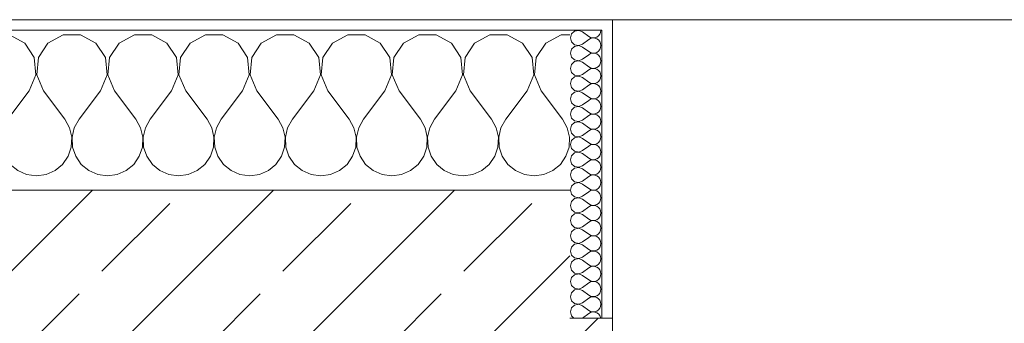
# Model space of a CAD drawing. Header units: metres. Extents: x -3.6 to 84.5, y -11 to 16.8.
# Tile 68 of 256: x 14.984 to 15.907, y 13.57 to 13.855. Entities that reach past the tile are written whole.
import ezdxf

# ---------------------------------------------------------------- set-up
doc = ezdxf.new("R2010")
doc.units = ezdxf.units.M
doc.header["$MEASUREMENT"] = 0
doc.layers.add('604 - Struktur.Wand Aussen', color=7, linetype='Continuous')
pattern_1 = [(0, (0, 0), (0, 0.08660254), [0, -0.05]), (0, (0.025, 0.0433), (0, 0.08660254), [0, -0.05])]

# ---------------------------------------------------------------- blocks, each defined once
blk = doc.blocks.new('*X30')
at = {"layer": '604 - Struktur.Wand Aussen', "color": 7, "linetype": 'Continuous', "lineweight": 5}
for p, q in [((14.15855, 13.84066), (14.14424, 13.83299)), ((14.17479, 13.84066), (14.15855, 13.84066)), ((14.1891, 13.83299), (14.17479, 13.84066)), ((14.22521, 13.84066), (14.2109, 13.83299)), ((14.24145, 13.84066), (14.22521, 13.84066)), ((14.25576, 13.83299), (14.24145, 13.84066)), ((14.29188, 13.84066), (14.27757, 13.83299)), ((14.30812, 13.84066), (14.29188, 13.84066)), ((14.32243, 13.83299), (14.30812, 13.84066)), ((14.35855, 13.84066), (14.34424, 13.83299)), ((14.37479, 13.84066), (14.35855, 13.84066)), ((14.3891, 13.83299), (14.37479, 13.84066)), ((14.42521, 13.84066), (14.4109, 13.83299)), ((14.44145, 13.84066), (14.42521, 13.84066)), ((14.45576, 13.83299), (14.44145, 13.84066)), ((14.49188, 13.84066), (14.47757, 13.83299)), ((14.50812, 13.84066), (14.49188, 13.84066)), ((14.52243, 13.83299), (14.50812, 13.84066)), ((14.55855, 13.84066), (14.54424, 13.83299)), ((14.57479, 13.84066), (14.55855, 13.84066)), ((14.5891, 13.83299), (14.57479, 13.84066)), ((14.62521, 13.84066), (14.6109, 13.83299)), ((14.64145, 13.84066), (14.62521, 13.84066)), ((14.65576, 13.83299), (14.64145, 13.84066)), ((14.69188, 13.84066), (14.67757, 13.83299)), ((14.70812, 13.84066), (14.69188, 13.84066)), ((14.72243, 13.83299), (14.70812, 13.84066)), ((14.75855, 13.84066), (14.74424, 13.83299)), ((14.77479, 13.84066), (14.75855, 13.84066)), ((14.7891, 13.83299), (14.77479, 13.84066)), ((14.82521, 13.84066), (14.8109, 13.83299)), ((14.84145, 13.84066), (14.82521, 13.84066)), ((14.85576, 13.83299), (14.84145, 13.84066)), ((14.89188, 13.84066), (14.87757, 13.83299)), ((14.90812, 13.84066), (14.89188, 13.84066)), ((14.92243, 13.83299), (14.90812, 13.84066)), ((14.95855, 13.84066), (14.94424, 13.83299)), ((14.97479, 13.84066), (14.95855, 13.84066)), ((14.9891, 13.83299), (14.97479, 13.84066)), ((15.02521, 13.84066), (15.0109, 13.83299)), ((15.04145, 13.84066), (15.02521, 13.84066)), ((15.05576, 13.83299), (15.04145, 13.84066)), ((15.09188, 13.84066), (15.07757, 13.83299)), ((15.10812, 13.84066), (15.09188, 13.84066)), ((15.12243, 13.83299), (15.10812, 13.84066)), ((15.15855, 13.84066), (15.14424, 13.83299)), ((15.17479, 13.84066), (15.15855, 13.84066)), ((15.1891, 13.83299), (15.17479, 13.84066)), ((15.22521, 13.84066), (15.2109, 13.83299)), ((15.24145, 13.84066), (15.22521, 13.84066)), ((15.25576, 13.83299), (15.24145, 13.84066)), ((15.29188, 13.84066), (15.27757, 13.83299)), ((15.30812, 13.84066), (15.29188, 13.84066)), ((15.32243, 13.83299), (15.30812, 13.84066)), ((15.35855, 13.84066), (15.34424, 13.83299)), ((15.37479, 13.84066), (15.35855, 13.84066)), ((15.3891, 13.83299), (15.37479, 13.84066)), ((15.42521, 13.84066), (15.4109, 13.83299)), ((15.44145, 13.84066), (15.42521, 13.84066)), ((15.45576, 13.83299), (15.44145, 13.84066)), ((15.49188, 13.84066), (15.47757, 13.83299)), ((15.5, 13.84066), (15.49188, 13.84066)), ((14.14424, 13.83299), (14.13998, 13.82659)), ((14.19808, 13.81947), (14.1891, 13.83299)), ((14.2109, 13.83299), (14.20192, 13.81947)), ((14.26475, 13.81947), (14.25576, 13.83299)), ((14.27757, 13.83299), (14.26858, 13.81947)), ((14.33142, 13.81947), (14.32243, 13.83299)), ((14.34424, 13.83299), (14.33525, 13.81947)), ((14.39808, 13.81947), (14.3891, 13.83299)), ((14.4109, 13.83299), (14.40192, 13.81947)), ((14.46475, 13.81947), (14.45576, 13.83299)), ((14.47757, 13.83299), (14.46858, 13.81947)), ((14.53142, 13.81947), (14.52243, 13.83299)), ((14.54424, 13.83299), (14.53525, 13.81947)), ((14.59808, 13.81947), (14.5891, 13.83299)), ((14.6109, 13.83299), (14.60192, 13.81947)), ((14.66475, 13.81947), (14.65576, 13.83299)), ((14.67757, 13.83299), (14.66858, 13.81947)), ((14.73142, 13.81947), (14.72243, 13.83299)), ((14.74424, 13.83299), (14.73525, 13.81947)), ((14.79808, 13.81947), (14.7891, 13.83299)), ((14.8109, 13.83299), (14.80192, 13.81947)), ((14.86475, 13.81947), (14.85576, 13.83299)), ((14.87757, 13.83299), (14.86858, 13.81947)), ((14.93142, 13.81947), (14.92243, 13.83299)), ((14.94424, 13.83299), (14.93525, 13.81947)), ((14.99808, 13.81947), (14.9891, 13.83299)), ((15.0109, 13.83299), (15.00192, 13.81947)), ((15.06475, 13.81947), (15.05576, 13.83299)), ((15.07757, 13.83299), (15.06858, 13.81947)), ((15.13142, 13.81947), (15.12243, 13.83299)), ((15.14424, 13.83299), (15.13525, 13.81947)), ((15.19808, 13.81947), (15.1891, 13.83299)), ((15.2109, 13.83299), (15.20192, 13.81947)), ((15.26475, 13.81947), (15.25576, 13.83299)), ((15.27757, 13.83299), (15.26858, 13.81947)), ((15.33142, 13.81947), (15.32243, 13.83299)), ((15.34424, 13.83299), (15.33525, 13.81947)), ((15.39808, 13.81947), (15.3891, 13.83299)), ((15.4109, 13.83299), (15.40192, 13.81947)), ((15.46475, 13.81947), (15.45576, 13.83299)), ((15.47757, 13.83299), (15.46858, 13.81947)), ((14.19962, 13.8033), (14.19808, 13.81947)), ((14.20192, 13.81947), (14.20038, 13.8033)), ((14.26629, 13.8033), (14.26475, 13.81947)), ((14.26858, 13.81947), (14.26705, 13.8033)), ((14.33295, 13.8033), (14.33142, 13.81947)), ((14.33525, 13.81947), (14.33371, 13.8033)), ((14.39962, 13.8033), (14.39808, 13.81947)), ((14.40192, 13.81947), (14.40038, 13.8033)), ((14.46629, 13.8033), (14.46475, 13.81947)), ((14.46858, 13.81947), (14.46705, 13.8033)), ((14.53295, 13.8033), (14.53142, 13.81947)), ((14.53525, 13.81947), (14.53371, 13.8033)), ((14.59962, 13.8033), (14.59808, 13.81947)), ((14.60192, 13.81947), (14.60038, 13.8033)), ((14.66629, 13.8033), (14.66475, 13.81947)), ((14.66858, 13.81947), (14.66705, 13.8033)), ((14.73295, 13.8033), (14.73142, 13.81947)), ((14.73525, 13.81947), (14.73371, 13.8033)), ((14.79962, 13.8033), (14.79808, 13.81947)), ((14.80192, 13.81947), (14.80038, 13.8033)), ((14.86629, 13.8033), (14.86475, 13.81947)), ((14.86858, 13.81947), (14.86705, 13.8033)), ((14.93295, 13.8033), (14.93142, 13.81947)), ((14.93525, 13.81947), (14.93371, 13.8033)), ((14.99962, 13.8033), (14.99808, 13.81947)), ((15.00192, 13.81947), (15.00038, 13.8033)), ((15.06629, 13.8033), (15.06475, 13.81947)), ((15.06858, 13.81947), (15.06705, 13.8033)), ((15.13295, 13.8033), (15.13142, 13.81947)), ((15.13525, 13.81947), (15.13371, 13.8033)), ((15.19962, 13.8033), (15.19808, 13.81947)), ((15.20192, 13.81947), (15.20038, 13.8033)), ((15.26629, 13.8033), (15.26475, 13.81947)), ((15.26858, 13.81947), (15.26705, 13.8033)), ((15.33295, 13.8033), (15.33142, 13.81947)), ((15.33525, 13.81947), (15.33371, 13.8033)), ((15.39962, 13.8033), (15.39808, 13.81947)), ((15.40192, 13.81947), (15.40038, 13.8033)), ((15.46629, 13.8033), (15.46475, 13.81947)), ((15.46858, 13.81947), (15.46705, 13.8033)), ((14.19333, 13.78833), (14.19962, 13.8033)), ((14.20038, 13.8033), (14.20667, 13.78833)), ((14.26, 13.78833), (14.26629, 13.8033)), ((14.26705, 13.8033), (14.27333, 13.78833)), ((14.32667, 13.78833), (14.33295, 13.8033)), ((14.33371, 13.8033), (14.34, 13.78833)), ((14.39333, 13.78833), (14.39962, 13.8033)), ((14.40038, 13.8033), (14.40667, 13.78833)), ((14.46, 13.78833), (14.46629, 13.8033)), ((14.46705, 13.8033), (14.47333, 13.78833)), ((14.52667, 13.78833), (14.53295, 13.8033)), ((14.53371, 13.8033), (14.54, 13.78833)), ((14.59333, 13.78833), (14.59962, 13.8033)), ((14.60038, 13.8033), (14.60667, 13.78833)), ((14.66, 13.78833), (14.66629, 13.8033)), ((14.66705, 13.8033), (14.67333, 13.78833)), ((14.72667, 13.78833), (14.73295, 13.8033)), ((14.73371, 13.8033), (14.74, 13.78833)), ((14.79333, 13.78833), (14.79962, 13.8033)), ((14.80038, 13.8033), (14.80667, 13.78833)), ((14.86, 13.78833), (14.86629, 13.8033)), ((14.86705, 13.8033), (14.87333, 13.78833)), ((14.92667, 13.78833), (14.93295, 13.8033)), ((14.93371, 13.8033), (14.94, 13.78833)), ((14.99333, 13.78833), (14.99962, 13.8033)), ((15.00038, 13.8033), (15.00667, 13.78833)), ((15.06, 13.78833), (15.06629, 13.8033)), ((15.06705, 13.8033), (15.07333, 13.78833)), ((15.12667, 13.78833), (15.13295, 13.8033)), ((15.13371, 13.8033), (15.14, 13.78833)), ((15.19333, 13.78833), (15.19962, 13.8033)), ((15.20038, 13.8033), (15.20667, 13.78833)), ((15.26, 13.78833), (15.26629, 13.8033)), ((15.26705, 13.8033), (15.27333, 13.78833)), ((15.32667, 13.78833), (15.33295, 13.8033)), ((15.33371, 13.8033), (15.34, 13.78833)), ((15.39333, 13.78833), (15.39962, 13.8033)), ((15.40038, 13.8033), (15.40667, 13.78833)), ((15.46, 13.78833), (15.46629, 13.8033)), ((15.46705, 13.8033), (15.47333, 13.78833)), ((14.13998, 13.78837), (14.14, 13.78833)), ((14.14, 13.78833), (14.16, 13.76167)), ((14.19333, 13.78833), (14.17333, 13.76167)), ((14.20667, 13.78833), (14.22667, 13.76167)), ((14.26, 13.78833), (14.24, 13.76167)), ((14.27333, 13.78833), (14.29333, 13.76167)), ((14.32667, 13.78833), (14.30667, 13.76167)), ((14.34, 13.78833), (14.36, 13.76167)), ((14.39333, 13.78833), (14.37333, 13.76167)), ((14.40667, 13.78833), (14.42667, 13.76167)), ((14.46, 13.78833), (14.44, 13.76167)), ((14.47333, 13.78833), (14.49333, 13.76167)), ((14.52667, 13.78833), (14.50667, 13.76167)), ((14.54, 13.78833), (14.56, 13.76167)), ((14.59333, 13.78833), (14.57333, 13.76167)), ((14.60667, 13.78833), (14.62667, 13.76167)), ((14.66, 13.78833), (14.64, 13.76167)), ((14.67333, 13.78833), (14.69333, 13.76167)), ((14.72667, 13.78833), (14.70667, 13.76167)), ((14.74, 13.78833), (14.76, 13.76167)), ((14.79333, 13.78833), (14.77333, 13.76167)), ((14.80667, 13.78833), (14.82667, 13.76167)), ((14.86, 13.78833), (14.84, 13.76167)), ((14.87333, 13.78833), (14.89333, 13.76167)), ((14.92667, 13.78833), (14.90667, 13.76167)), ((14.94, 13.78833), (14.96, 13.76167)), ((14.99333, 13.78833), (14.97333, 13.76167)), ((15.00667, 13.78833), (15.02667, 13.76167)), ((15.06, 13.78833), (15.04, 13.76167)), ((15.07333, 13.78833), (15.09333, 13.76167)), ((15.12667, 13.78833), (15.10667, 13.76167)), ((15.14, 13.78833), (15.16, 13.76167)), ((15.19333, 13.78833), (15.17333, 13.76167)), ((15.20667, 13.78833), (15.22667, 13.76167)), ((15.26, 13.78833), (15.24, 13.76167)), ((15.27333, 13.78833), (15.29333, 13.76167)), ((15.32667, 13.78833), (15.30667, 13.76167)), ((15.34, 13.78833), (15.36, 13.76167)), ((15.39333, 13.78833), (15.37333, 13.76167)), ((15.40667, 13.78833), (15.42667, 13.76167)), ((15.46, 13.78833), (15.44, 13.76167)), ((15.47333, 13.78833), (15.49333, 13.76167)), ((14.16445, 13.75362), (14.16, 13.76167)), ((14.17333, 13.76167), (14.16888, 13.75362)), ((14.23112, 13.75362), (14.22667, 13.76167)), ((14.24, 13.76167), (14.23555, 13.75362)), ((14.29778, 13.75362), (14.29333, 13.76167)), ((14.30667, 13.76167), (14.30222, 13.75362)), ((14.36445, 13.75362), (14.36, 13.76167)), ((14.37333, 13.76167), (14.36888, 13.75362)), ((14.43112, 13.75362), (14.42667, 13.76167)), ((14.44, 13.76167), (14.43555, 13.75362)), ((14.49778, 13.75362), (14.49333, 13.76167)), ((14.50667, 13.76167), (14.50222, 13.75362)), ((14.56445, 13.75362), (14.56, 13.76167)), ((14.57333, 13.76167), (14.56888, 13.75362)), ((14.63112, 13.75362), (14.62667, 13.76167)), ((14.64, 13.76167), (14.63555, 13.75362)), ((14.69778, 13.75362), (14.69333, 13.76167)), ((14.70667, 13.76167), (14.70222, 13.75362)), ((14.76445, 13.75362), (14.76, 13.76167)), ((14.77333, 13.76167), (14.76888, 13.75362)), ((14.83112, 13.75362), (14.82667, 13.76167)), ((14.84, 13.76167), (14.83555, 13.75362)), ((14.89778, 13.75362), (14.89333, 13.76167)), ((14.90667, 13.76167), (14.90222, 13.75362)), ((14.96445, 13.75362), (14.96, 13.76167)), ((14.97333, 13.76167), (14.96888, 13.75362)), ((15.03112, 13.75362), (15.02667, 13.76167)), ((15.04, 13.76167), (15.03555, 13.75362)), ((15.09778, 13.75362), (15.09333, 13.76167)), ((15.10667, 13.76167), (15.10222, 13.75362)), ((15.16445, 13.75362), (15.16, 13.76167)), ((15.17333, 13.76167), (15.16888, 13.75362)), ((15.23112, 13.75362), (15.22667, 13.76167)), ((15.24, 13.76167), (15.23555, 13.75362)), ((15.29778, 13.75362), (15.29333, 13.76167)), ((15.30667, 13.76167), (15.30222, 13.75362)), ((15.36445, 13.75362), (15.36, 13.76167)), ((15.37333, 13.76167), (15.36888, 13.75362)), ((15.43112, 13.75362), (15.42667, 13.76167)), ((15.44, 13.76167), (15.43555, 13.75362)), ((15.49778, 13.75362), (15.49333, 13.76167)), ((14.16653, 13.74466), (14.16445, 13.75362)), ((14.16888, 13.75362), (14.1668, 13.74466)), ((14.2332, 13.74466), (14.23112, 13.75362)), ((14.23555, 13.75362), (14.23347, 13.74466)), ((14.29987, 13.74466), (14.29778, 13.75362)), ((14.30222, 13.75362), (14.30013, 13.74466)), ((14.36653, 13.74466), (14.36445, 13.75362)), ((14.36888, 13.75362), (14.3668, 13.74466)), ((14.4332, 13.74466), (14.43112, 13.75362)), ((14.43555, 13.75362), (14.43347, 13.74466)), ((14.49987, 13.74466), (14.49778, 13.75362)), ((14.50222, 13.75362), (14.50013, 13.74466)), ((14.56653, 13.74466), (14.56445, 13.75362)), ((14.56888, 13.75362), (14.5668, 13.74466)), ((14.6332, 13.74466), (14.63112, 13.75362)), ((14.63555, 13.75362), (14.63347, 13.74466)), ((14.69987, 13.74466), (14.69778, 13.75362)), ((14.70222, 13.75362), (14.70013, 13.74466)), ((14.76653, 13.74466), (14.76445, 13.75362)), ((14.76888, 13.75362), (14.7668, 13.74466)), ((14.8332, 13.74466), (14.83112, 13.75362)), ((14.83555, 13.75362), (14.83347, 13.74466)), ((14.89987, 13.74466), (14.89778, 13.75362)), ((14.90222, 13.75362), (14.90013, 13.74466)), ((14.96653, 13.74466), (14.96445, 13.75362)), ((14.96888, 13.75362), (14.9668, 13.74466)), ((15.0332, 13.74466), (15.03112, 13.75362)), ((15.03555, 13.75362), (15.03347, 13.74466)), ((15.09987, 13.74466), (15.09778, 13.75362)), ((15.10222, 13.75362), (15.10013, 13.74466)), ((15.16653, 13.74466), (15.16445, 13.75362)), ((15.16888, 13.75362), (15.1668, 13.74466)), ((15.2332, 13.74466), (15.23112, 13.75362)), ((15.23555, 13.75362), (15.23347, 13.74466)), ((15.29987, 13.74466), (15.29778, 13.75362)), ((15.30222, 13.75362), (15.30013, 13.74466)), ((15.36653, 13.74466), (15.36445, 13.75362)), ((15.36888, 13.75362), (15.3668, 13.74466)), ((15.4332, 13.74466), (15.43112, 13.75362)), ((15.43555, 13.75362), (15.43347, 13.74466)), ((15.49987, 13.74466), (15.49778, 13.75362)), ((14.16609, 13.73547), (14.16653, 13.74466)), ((14.1668, 13.74466), (14.16725, 13.73547)), ((14.23275, 13.73547), (14.2332, 13.74466)), ((14.23347, 13.74466), (14.23391, 13.73547)), ((14.29942, 13.73547), (14.29987, 13.74466)), ((14.30013, 13.74466), (14.30058, 13.73547)), ((14.36609, 13.73547), (14.36653, 13.74466)), ((14.3668, 13.74466), (14.36725, 13.73547)), ((14.43275, 13.73547), (14.4332, 13.74466)), ((14.43347, 13.74466), (14.43391, 13.73547)), ((14.49942, 13.73547), (14.49987, 13.74466)), ((14.50013, 13.74466), (14.50058, 13.73547)), ((14.56609, 13.73547), (14.56653, 13.74466)), ((14.5668, 13.74466), (14.56725, 13.73547)), ((14.63275, 13.73547), (14.6332, 13.74466)), ((14.63347, 13.74466), (14.63391, 13.73547)), ((14.69942, 13.73547), (14.69987, 13.74466)), ((14.70013, 13.74466), (14.70058, 13.73547)), ((14.76609, 13.73547), (14.76653, 13.74466)), ((14.7668, 13.74466), (14.76725, 13.73547)), ((14.83275, 13.73547), (14.8332, 13.74466)), ((14.83347, 13.74466), (14.83391, 13.73547)), ((14.89942, 13.73547), (14.89987, 13.74466)), ((14.90013, 13.74466), (14.90058, 13.73547)), ((14.96609, 13.73547), (14.96653, 13.74466)), ((14.9668, 13.74466), (14.96725, 13.73547)), ((15.03275, 13.73547), (15.0332, 13.74466)), ((15.03347, 13.74466), (15.03391, 13.73547)), ((15.09942, 13.73547), (15.09987, 13.74466)), ((15.10013, 13.74466), (15.10058, 13.73547)), ((15.16609, 13.73547), (15.16653, 13.74466)), ((15.1668, 13.74466), (15.16725, 13.73547)), ((15.23275, 13.73547), (15.2332, 13.74466)), ((15.23347, 13.74466), (15.23391, 13.73547)), ((15.29942, 13.73547), (15.29987, 13.74466)), ((15.30013, 13.74466), (15.30058, 13.73547)), ((15.36609, 13.73547), (15.36653, 13.74466)), ((15.3668, 13.74466), (15.36725, 13.73547)), ((15.43275, 13.73547), (15.4332, 13.74466)), ((15.43347, 13.74466), (15.43391, 13.73547)), ((15.49942, 13.73547), (15.49987, 13.74466)), ((14.16315, 13.72676), (14.16609, 13.73547)), ((14.16725, 13.73547), (14.17019, 13.72676)), ((14.22981, 13.72676), (14.23275, 13.73547)), ((14.23391, 13.73547), (14.23685, 13.72676)), ((14.29648, 13.72676), (14.29942, 13.73547)), ((14.30058, 13.73547), (14.30352, 13.72676)), ((14.36315, 13.72676), (14.36609, 13.73547)), ((14.36725, 13.73547), (14.37019, 13.72676)), ((14.42981, 13.72676), (14.43275, 13.73547)), ((14.43391, 13.73547), (14.43685, 13.72676)), ((14.49648, 13.72676), (14.49942, 13.73547)), ((14.50058, 13.73547), (14.50352, 13.72676)), ((14.56315, 13.72676), (14.56609, 13.73547)), ((14.56725, 13.73547), (14.57019, 13.72676)), ((14.62981, 13.72676), (14.63275, 13.73547)), ((14.63391, 13.73547), (14.63685, 13.72676)), ((14.69648, 13.72676), (14.69942, 13.73547)), ((14.70058, 13.73547), (14.70352, 13.72676)), ((14.76315, 13.72676), (14.76609, 13.73547)), ((14.76725, 13.73547), (14.77019, 13.72676)), ((14.82981, 13.72676), (14.83275, 13.73547)), ((14.83391, 13.73547), (14.83685, 13.72676)), ((14.89648, 13.72676), (14.89942, 13.73547)), ((14.90058, 13.73547), (14.90352, 13.72676)), ((14.96315, 13.72676), (14.96609, 13.73547)), ((14.96725, 13.73547), (14.97019, 13.72676)), ((15.02981, 13.72676), (15.03275, 13.73547)), ((15.03391, 13.73547), (15.03685, 13.72676)), ((15.09648, 13.72676), (15.09942, 13.73547)), ((15.10058, 13.73547), (15.10352, 13.72676)), ((15.16315, 13.72676), (15.16609, 13.73547)), ((15.16725, 13.73547), (15.17019, 13.72676)), ((15.22981, 13.72676), (15.23275, 13.73547)), ((15.23391, 13.73547), (15.23685, 13.72676)), ((15.29648, 13.72676), (15.29942, 13.73547)), ((15.30058, 13.73547), (15.30352, 13.72676)), ((15.36315, 13.72676), (15.36609, 13.73547)), ((15.36725, 13.73547), (15.37019, 13.72676)), ((15.42981, 13.72676), (15.43275, 13.73547)), ((15.43391, 13.73547), (15.43685, 13.72676)), ((15.49648, 13.72676), (15.49942, 13.73547)), ((14.15086, 13.71331), (14.15794, 13.71918)), ((14.15794, 13.71918), (14.16315, 13.72676)), ((14.17019, 13.72676), (14.17539, 13.71918)), ((14.17539, 13.71918), (14.18248, 13.71331)), ((14.21752, 13.71331), (14.22461, 13.71918)), ((14.22461, 13.71918), (14.22981, 13.72676)), ((14.23685, 13.72676), (14.24206, 13.71918)), ((14.24206, 13.71918), (14.24914, 13.71331)), ((14.28419, 13.71331), (14.29127, 13.71918)), ((14.29127, 13.71918), (14.29648, 13.72676)), ((14.30352, 13.72676), (14.30873, 13.71918)), ((14.30873, 13.71918), (14.31581, 13.71331)), ((14.35086, 13.71331), (14.35794, 13.71918)), ((14.35794, 13.71918), (14.36315, 13.72676)), ((14.37019, 13.72676), (14.37539, 13.71918)), ((14.37539, 13.71918), (14.38248, 13.71331)), ((14.41752, 13.71331), (14.42461, 13.71918)), ((14.42461, 13.71918), (14.42981, 13.72676)), ((14.43685, 13.72676), (14.44206, 13.71918)), ((14.44206, 13.71918), (14.44914, 13.71331)), ((14.48419, 13.71331), (14.49127, 13.71918)), ((14.49127, 13.71918), (14.49648, 13.72676)), ((14.50352, 13.72676), (14.50873, 13.71918)), ((14.50873, 13.71918), (14.51581, 13.71331)), ((14.55086, 13.71331), (14.55794, 13.71918)), ((14.55794, 13.71918), (14.56315, 13.72676)), ((14.57019, 13.72676), (14.57539, 13.71918)), ((14.57539, 13.71918), (14.58248, 13.71331)), ((14.61752, 13.71331), (14.62461, 13.71918)), ((14.62461, 13.71918), (14.62981, 13.72676)), ((14.63685, 13.72676), (14.64206, 13.71918)), ((14.64206, 13.71918), (14.64914, 13.71331)), ((14.68419, 13.71331), (14.69127, 13.71918)), ((14.69127, 13.71918), (14.69648, 13.72676)), ((14.70352, 13.72676), (14.70873, 13.71918)), ((14.70873, 13.71918), (14.71581, 13.71331)), ((14.75086, 13.71331), (14.75794, 13.71918)), ((14.75794, 13.71918), (14.76315, 13.72676)), ((14.77019, 13.72676), (14.77539, 13.71918)), ((14.77539, 13.71918), (14.78248, 13.71331)), ((14.81752, 13.71331), (14.82461, 13.71918)), ((14.82461, 13.71918), (14.82981, 13.72676)), ((14.83685, 13.72676), (14.84206, 13.71918)), ((14.84206, 13.71918), (14.84914, 13.71331)), ((14.88419, 13.71331), (14.89127, 13.71918)), ((14.89127, 13.71918), (14.89648, 13.72676)), ((14.90352, 13.72676), (14.90873, 13.71918)), ((14.90873, 13.71918), (14.91581, 13.71331)), ((14.95086, 13.71331), (14.95794, 13.71918)), ((14.95794, 13.71918), (14.96315, 13.72676)), ((14.97019, 13.72676), (14.97539, 13.71918)), ((14.97539, 13.71918), (14.98248, 13.71331)), ((15.01752, 13.71331), (15.02461, 13.71918)), ((15.02461, 13.71918), (15.02981, 13.72676)), ((15.03685, 13.72676), (15.04206, 13.71918)), ((15.04206, 13.71918), (15.04914, 13.71331)), ((15.08419, 13.71331), (15.09127, 13.71918)), ((15.09127, 13.71918), (15.09648, 13.72676)), ((15.10352, 13.72676), (15.10873, 13.71918)), ((15.10873, 13.71918), (15.11581, 13.71331)), ((15.15086, 13.71331), (15.15794, 13.71918)), ((15.15794, 13.71918), (15.16315, 13.72676)), ((15.17019, 13.72676), (15.17539, 13.71918)), ((15.17539, 13.71918), (15.18248, 13.71331)), ((15.21752, 13.71331), (15.22461, 13.71918)), ((15.22461, 13.71918), (15.22981, 13.72676)), ((15.23685, 13.72676), (15.24206, 13.71918)), ((15.24206, 13.71918), (15.24914, 13.71331)), ((15.28419, 13.71331), (15.29127, 13.71918)), ((15.29127, 13.71918), (15.29648, 13.72676)), ((15.30352, 13.72676), (15.30873, 13.71918)), ((15.30873, 13.71918), (15.31581, 13.71331)), ((15.35086, 13.71331), (15.35794, 13.71918)), ((15.35794, 13.71918), (15.36315, 13.72676)), ((15.37019, 13.72676), (15.37539, 13.71918)), ((15.37539, 13.71918), (15.38248, 13.71331)), ((15.41752, 13.71331), (15.42461, 13.71918)), ((15.42461, 13.71918), (15.42981, 13.72676)), ((15.43685, 13.72676), (15.44206, 13.71918)), ((15.44206, 13.71918), (15.44914, 13.71331)), ((15.48419, 13.71331), (15.49127, 13.71918)), ((15.49127, 13.71918), (15.49648, 13.72676)), ((14.13998, 13.70926), (14.14244, 13.7096)), ((14.14244, 13.7096), (14.15086, 13.71331)), ((14.18248, 13.71331), (14.19089, 13.7096)), ((14.19089, 13.7096), (14.2, 13.70833)), ((14.2, 13.70833), (14.20911, 13.7096)), ((14.20911, 13.7096), (14.21752, 13.71331)), ((14.24914, 13.71331), (14.25756, 13.7096)), ((14.25756, 13.7096), (14.26667, 13.70833)), ((14.26667, 13.70833), (14.27578, 13.7096)), ((14.27578, 13.7096), (14.28419, 13.71331)), ((14.31581, 13.71331), (14.32422, 13.7096)), ((14.32422, 13.7096), (14.33333, 13.70833)), ((14.33333, 13.70833), (14.34244, 13.7096)), ((14.34244, 13.7096), (14.35086, 13.71331)), ((14.38248, 13.71331), (14.39089, 13.7096)), ((14.39089, 13.7096), (14.4, 13.70833)), ((14.4, 13.70833), (14.40911, 13.7096)), ((14.40911, 13.7096), (14.41752, 13.71331)), ((14.44914, 13.71331), (14.45756, 13.7096)), ((14.45756, 13.7096), (14.46667, 13.70833)), ((14.46667, 13.70833), (14.47578, 13.7096)), ((14.47578, 13.7096), (14.48419, 13.71331)), ((14.51581, 13.71331), (14.52422, 13.7096)), ((14.52422, 13.7096), (14.53333, 13.70833)), ((14.53333, 13.70833), (14.54244, 13.7096)), ((14.54244, 13.7096), (14.55086, 13.71331)), ((14.58248, 13.71331), (14.59089, 13.7096)), ((14.59089, 13.7096), (14.6, 13.70833)), ((14.6, 13.70833), (14.60911, 13.7096)), ((14.60911, 13.7096), (14.61752, 13.71331)), ((14.64914, 13.71331), (14.65756, 13.7096)), ((14.65756, 13.7096), (14.66667, 13.70833)), ((14.66667, 13.70833), (14.67578, 13.7096)), ((14.67578, 13.7096), (14.68419, 13.71331)), ((14.71581, 13.71331), (14.72422, 13.7096)), ((14.72422, 13.7096), (14.73333, 13.70833)), ((14.73333, 13.70833), (14.74244, 13.7096)), ((14.74244, 13.7096), (14.75086, 13.71331)), ((14.78248, 13.71331), (14.79089, 13.7096)), ((14.79089, 13.7096), (14.8, 13.70833)), ((14.8, 13.70833), (14.80911, 13.7096)), ((14.80911, 13.7096), (14.81752, 13.71331)), ((14.84914, 13.71331), (14.85756, 13.7096)), ((14.85756, 13.7096), (14.86667, 13.70833)), ((14.86667, 13.70833), (14.87578, 13.7096)), ((14.87578, 13.7096), (14.88419, 13.71331)), ((14.91581, 13.71331), (14.92422, 13.7096)), ((14.92422, 13.7096), (14.93333, 13.70833)), ((14.93333, 13.70833), (14.94244, 13.7096)), ((14.94244, 13.7096), (14.95086, 13.71331)), ((14.98248, 13.71331), (14.99089, 13.7096)), ((14.99089, 13.7096), (15, 13.70833)), ((15, 13.70833), (15.00911, 13.7096)), ((15.00911, 13.7096), (15.01752, 13.71331)), ((15.04914, 13.71331), (15.05756, 13.7096)), ((15.05756, 13.7096), (15.06667, 13.70833)), ((15.06667, 13.70833), (15.07578, 13.7096)), ((15.07578, 13.7096), (15.08419, 13.71331)), ((15.11581, 13.71331), (15.12422, 13.7096)), ((15.12422, 13.7096), (15.13333, 13.70833)), ((15.13333, 13.70833), (15.14244, 13.7096)), ((15.14244, 13.7096), (15.15086, 13.71331)), ((15.18248, 13.71331), (15.19089, 13.7096)), ((15.19089, 13.7096), (15.2, 13.70833)), ((15.2, 13.70833), (15.20911, 13.7096)), ((15.20911, 13.7096), (15.21752, 13.71331)), ((15.24914, 13.71331), (15.25756, 13.7096)), ((15.25756, 13.7096), (15.26667, 13.70833)), ((15.26667, 13.70833), (15.27578, 13.7096)), ((15.27578, 13.7096), (15.28419, 13.71331)), ((15.31581, 13.71331), (15.32422, 13.7096)), ((15.32422, 13.7096), (15.33333, 13.70833)), ((15.33333, 13.70833), (15.34244, 13.7096)), ((15.34244, 13.7096), (15.35086, 13.71331)), ((15.38248, 13.71331), (15.39089, 13.7096)), ((15.39089, 13.7096), (15.4, 13.70833)), ((15.4, 13.70833), (15.40911, 13.7096)), ((15.40911, 13.7096), (15.41752, 13.71331)), ((15.44914, 13.71331), (15.45756, 13.7096)), ((15.45756, 13.7096), (15.46667, 13.70833)), ((15.46667, 13.70833), (15.47578, 13.7096)), ((15.47578, 13.7096), (15.48419, 13.71331))]:
    blk.add_line(p, q, dxfattribs=at)
blk = doc.blocks.new('*X51')
at = {"layer": '604 - Struktur.Wand Aussen', "color": 7, "linetype": 'Continuous', "lineweight": 5}
for p, q in [((15.50178, 13.84161), (15.50071, 13.83786)), ((15.50071, 13.83786), (15.50178, 13.8341)), ((15.50466, 13.84425), (15.50178, 13.84161)), ((15.5085, 13.84497), (15.50466, 13.84425)), ((15.51214, 13.84357), (15.5085, 13.84497)), ((15.51214, 13.84357), (15.51786, 13.83929)), ((15.51786, 13.83929), (15.51958, 13.83833)), ((15.51958, 13.83833), (15.5215, 13.83789)), ((15.5215, 13.83783), (15.51958, 13.83738)), ((15.5215, 13.83789), (15.52347, 13.83798)), ((15.52347, 13.83773), (15.5215, 13.83783)), ((15.52347, 13.83798), (15.52534, 13.83861)), ((15.52534, 13.8371), (15.52347, 13.83773)), ((15.52534, 13.83861), (15.52696, 13.83973)), ((15.52696, 13.83973), (15.52822, 13.84124)), ((15.52822, 13.84124), (15.52901, 13.84305)), ((15.52901, 13.84305), (15.52929, 13.845)), ((15.50178, 13.8341), (15.50466, 13.83147)), ((15.50466, 13.82996), (15.50178, 13.82733)), ((15.50466, 13.83147), (15.5085, 13.83074)), ((15.5085, 13.83069), (15.50466, 13.82996)), ((15.5085, 13.83074), (15.51214, 13.83214)), ((15.51214, 13.82929), (15.5085, 13.83069)), ((15.51214, 13.83214), (15.51786, 13.83643)), ((15.51214, 13.82929), (15.51786, 13.825)), ((15.51958, 13.83738), (15.51786, 13.83643)), ((15.52696, 13.83599), (15.52534, 13.8371)), ((15.52822, 13.83447), (15.52696, 13.83599)), ((15.52901, 13.83267), (15.52822, 13.83447)), ((15.52822, 13.82696), (15.52901, 13.82876)), ((15.52929, 13.83071), (15.52901, 13.83267)), ((15.52901, 13.82876), (15.52929, 13.83071)), ((15.50178, 13.82733), (15.50071, 13.82357)), ((15.50071, 13.82357), (15.50178, 13.81982)), ((15.50178, 13.81982), (15.50466, 13.81718)), ((15.51214, 13.81786), (15.51786, 13.82214)), ((15.51786, 13.825), (15.51958, 13.82405)), ((15.51958, 13.8231), (15.51786, 13.82214)), ((15.51958, 13.82405), (15.5215, 13.8236)), ((15.5215, 13.82354), (15.51958, 13.8231)), ((15.5215, 13.8236), (15.52347, 13.8237)), ((15.52347, 13.82345), (15.5215, 13.82354)), ((15.52347, 13.8237), (15.52534, 13.82433)), ((15.52534, 13.82282), (15.52347, 13.82345)), ((15.52534, 13.82433), (15.52696, 13.82544)), ((15.52696, 13.8217), (15.52534, 13.82282)), ((15.52696, 13.82544), (15.52822, 13.82696)), ((15.52822, 13.82018), (15.52696, 13.8217)), ((15.52901, 13.81838), (15.52822, 13.82018)), ((15.50178, 13.81304), (15.50071, 13.80929)), ((15.50466, 13.81567), (15.50178, 13.81304)), ((15.50466, 13.81718), (15.5085, 13.81646)), ((15.5085, 13.8164), (15.50466, 13.81567)), ((15.5085, 13.81646), (15.51214, 13.81786)), ((15.51214, 13.815), (15.5085, 13.8164)), ((15.51214, 13.815), (15.51786, 13.81071)), ((15.51786, 13.81071), (15.51958, 13.80976)), ((15.52347, 13.80941), (15.52534, 13.81004)), ((15.52534, 13.81004), (15.52696, 13.81116)), ((15.52696, 13.81116), (15.52822, 13.81267)), ((15.52822, 13.81267), (15.52901, 13.81448)), ((15.52929, 13.81643), (15.52901, 13.81838)), ((15.52901, 13.81448), (15.52929, 13.81643)), ((15.50071, 13.80929), (15.50178, 13.80553)), ((15.50178, 13.80553), (15.50466, 13.8029)), ((15.50466, 13.80139), (15.50178, 13.79876)), ((15.50466, 13.8029), (15.5085, 13.80217)), ((15.5085, 13.80211), (15.50466, 13.80139)), ((15.5085, 13.80217), (15.51214, 13.80357)), ((15.51214, 13.80071), (15.5085, 13.80211)), ((15.51214, 13.80357), (15.51786, 13.80786)), ((15.51958, 13.80881), (15.51786, 13.80786)), ((15.51958, 13.80976), (15.5215, 13.80931)), ((15.5215, 13.80926), (15.51958, 13.80881)), ((15.5215, 13.80931), (15.52347, 13.80941)), ((15.52347, 13.80916), (15.5215, 13.80926)), ((15.52534, 13.80853), (15.52347, 13.80916)), ((15.52696, 13.80742), (15.52534, 13.80853)), ((15.52822, 13.8059), (15.52696, 13.80742)), ((15.52901, 13.80409), (15.52822, 13.8059)), ((15.52929, 13.80214), (15.52901, 13.80409)), ((15.52901, 13.80019), (15.52929, 13.80214)), ((15.50178, 13.79876), (15.50071, 13.795)), ((15.50071, 13.795), (15.50178, 13.79124)), ((15.51214, 13.80071), (15.51786, 13.79643)), ((15.51214, 13.78929), (15.51786, 13.79357)), ((15.51786, 13.79643), (15.51958, 13.79547)), ((15.51958, 13.79453), (15.51786, 13.79357)), ((15.51958, 13.79547), (15.5215, 13.79503)), ((15.5215, 13.79497), (15.51958, 13.79453)), ((15.5215, 13.79503), (15.52347, 13.79512)), ((15.52347, 13.79488), (15.5215, 13.79497)), ((15.52347, 13.79512), (15.52534, 13.79575)), ((15.52534, 13.79425), (15.52347, 13.79488)), ((15.52534, 13.79575), (15.52696, 13.79687)), ((15.52696, 13.79313), (15.52534, 13.79425)), ((15.52696, 13.79687), (15.52822, 13.79839)), ((15.52822, 13.79161), (15.52696, 13.79313)), ((15.52822, 13.79839), (15.52901, 13.80019)), ((15.52901, 13.78981), (15.52822, 13.79161)), ((15.50178, 13.78447), (15.50071, 13.78071)), ((15.50178, 13.79124), (15.50466, 13.78861)), ((15.50466, 13.7871), (15.50178, 13.78447)), ((15.50466, 13.78861), (15.5085, 13.78789)), ((15.5085, 13.78783), (15.50466, 13.7871)), ((15.5085, 13.78789), (15.51214, 13.78929)), ((15.51214, 13.78643), (15.5085, 13.78783)), ((15.51214, 13.78643), (15.51786, 13.78214)), ((15.52534, 13.78147), (15.52696, 13.78258)), ((15.52696, 13.78258), (15.52822, 13.7841)), ((15.52822, 13.7841), (15.52901, 13.78591)), ((15.52929, 13.78786), (15.52901, 13.78981)), ((15.52901, 13.78591), (15.52929, 13.78786)), ((15.50071, 13.78071), (15.50178, 13.77696)), ((15.50178, 13.77696), (15.50466, 13.77433)), ((15.50466, 13.77433), (15.5085, 13.7736)), ((15.5085, 13.77354), (15.50466, 13.77282)), ((15.5085, 13.7736), (15.51214, 13.775)), ((15.51214, 13.77214), (15.5085, 13.77354)), ((15.51214, 13.775), (15.51786, 13.77929)), ((15.51786, 13.78214), (15.51958, 13.78119)), ((15.51958, 13.78024), (15.51786, 13.77929)), ((15.51958, 13.78119), (15.5215, 13.78074)), ((15.5215, 13.78069), (15.51958, 13.78024)), ((15.5215, 13.78074), (15.52347, 13.78084)), ((15.52347, 13.78059), (15.5215, 13.78069)), ((15.52347, 13.78084), (15.52534, 13.78147)), ((15.52534, 13.77996), (15.52347, 13.78059)), ((15.52696, 13.77884), (15.52534, 13.77996)), ((15.52822, 13.77733), (15.52696, 13.77884)), ((15.52901, 13.77552), (15.52822, 13.77733)), ((15.52929, 13.77357), (15.52901, 13.77552)), ((15.52901, 13.77162), (15.52929, 13.77357)), ((15.50178, 13.77018), (15.50071, 13.76643)), ((15.50071, 13.76643), (15.50178, 13.76267)), ((15.50466, 13.77282), (15.50178, 13.77018)), ((15.51214, 13.77214), (15.51786, 13.76786)), ((15.51214, 13.76071), (15.51786, 13.765)), ((15.51786, 13.76786), (15.51958, 13.7669)), ((15.51958, 13.76595), (15.51786, 13.765)), ((15.51958, 13.7669), (15.5215, 13.76646)), ((15.5215, 13.7664), (15.51958, 13.76595)), ((15.5215, 13.76646), (15.52347, 13.76655)), ((15.52347, 13.7663), (15.5215, 13.7664)), ((15.52347, 13.76655), (15.52534, 13.76718)), ((15.52534, 13.76567), (15.52347, 13.7663)), ((15.52534, 13.76718), (15.52696, 13.7683)), ((15.52696, 13.76456), (15.52534, 13.76567)), ((15.52696, 13.7683), (15.52822, 13.76982)), ((15.52822, 13.76304), (15.52696, 13.76456)), ((15.52822, 13.76982), (15.52901, 13.77162)), ((15.50178, 13.7559), (15.50071, 13.75214)), ((15.50178, 13.76267), (15.50466, 13.76004)), ((15.50466, 13.75853), (15.50178, 13.7559)), ((15.50466, 13.76004), (15.5085, 13.75931)), ((15.5085, 13.75926), (15.50466, 13.75853)), ((15.5085, 13.75931), (15.51214, 13.76071)), ((15.51214, 13.75786), (15.5085, 13.75926)), ((15.51214, 13.75786), (15.51786, 13.75357)), ((15.52696, 13.75401), (15.52822, 13.75553)), ((15.52901, 13.76124), (15.52822, 13.76304)), ((15.52822, 13.75553), (15.52901, 13.75733)), ((15.52929, 13.75929), (15.52901, 13.76124)), ((15.52901, 13.75733), (15.52929, 13.75929)), ((15.50071, 13.75214), (15.50178, 13.74839)), ((15.50178, 13.74839), (15.50466, 13.74575)), ((15.50466, 13.74575), (15.5085, 13.74503)), ((15.5085, 13.74503), (15.51214, 13.74643)), ((15.51214, 13.74643), (15.51786, 13.75071)), ((15.51786, 13.75357), (15.51958, 13.75262)), ((15.51958, 13.75167), (15.51786, 13.75071)), ((15.51958, 13.75262), (15.5215, 13.75217)), ((15.5215, 13.75211), (15.51958, 13.75167)), ((15.5215, 13.75217), (15.52347, 13.75227)), ((15.52347, 13.75202), (15.5215, 13.75211)), ((15.52347, 13.75227), (15.52534, 13.7529)), ((15.52534, 13.75139), (15.52347, 13.75202)), ((15.52534, 13.7529), (15.52696, 13.75401)), ((15.52696, 13.75027), (15.52534, 13.75139)), ((15.52822, 13.74876), (15.52696, 13.75027)), ((15.52901, 13.74695), (15.52822, 13.74876)), ((15.52929, 13.745), (15.52901, 13.74695)), ((15.50178, 13.74161), (15.50071, 13.73786)), ((15.50071, 13.73786), (15.50178, 13.7341)), ((15.50466, 13.74425), (15.50178, 13.74161)), ((15.5085, 13.74497), (15.50466, 13.74425)), ((15.51214, 13.74357), (15.5085, 13.74497)), ((15.51214, 13.74357), (15.51786, 13.73929)), ((15.51214, 13.73214), (15.51786, 13.73643)), ((15.51786, 13.73929), (15.51958, 13.73833)), ((15.51958, 13.73738), (15.51786, 13.73643)), ((15.51958, 13.73833), (15.5215, 13.73789)), ((15.5215, 13.73783), (15.51958, 13.73738)), ((15.5215, 13.73789), (15.52347, 13.73798)), ((15.52347, 13.73773), (15.5215, 13.73783)), ((15.52347, 13.73798), (15.52534, 13.73861)), ((15.52534, 13.7371), (15.52347, 13.73773)), ((15.52534, 13.73861), (15.52696, 13.73973)), ((15.52696, 13.73599), (15.52534, 13.7371)), ((15.52696, 13.73973), (15.52822, 13.74124)), ((15.52822, 13.74124), (15.52901, 13.74305)), ((15.52901, 13.74305), (15.52929, 13.745)), ((15.50178, 13.72733), (15.50071, 13.72357)), ((15.50178, 13.7341), (15.50466, 13.73147)), ((15.50466, 13.72996), (15.50178, 13.72733)), ((15.50466, 13.73147), (15.5085, 13.73074)), ((15.5085, 13.73069), (15.50466, 13.72996)), ((15.5085, 13.73074), (15.51214, 13.73214)), ((15.51214, 13.72929), (15.5085, 13.73069)), ((15.51214, 13.72929), (15.51786, 13.725)), ((15.52822, 13.73447), (15.52696, 13.73599)), ((15.52696, 13.72544), (15.52822, 13.72696)), ((15.52901, 13.73267), (15.52822, 13.73447)), ((15.52822, 13.72696), (15.52901, 13.72876)), ((15.52929, 13.73071), (15.52901, 13.73267)), ((15.52901, 13.72876), (15.52929, 13.73071)), ((15.50071, 13.72357), (15.50178, 13.71982)), ((15.50178, 13.71982), (15.50466, 13.71718)), ((15.5085, 13.71646), (15.51214, 13.71786)), ((15.51214, 13.71786), (15.51786, 13.72214)), ((15.51786, 13.725), (15.51958, 13.72405)), ((15.51958, 13.7231), (15.51786, 13.72214)), ((15.51958, 13.72405), (15.5215, 13.7236)), ((15.5215, 13.72354), (15.51958, 13.7231)), ((15.5215, 13.7236), (15.52347, 13.7237)), ((15.52347, 13.72345), (15.5215, 13.72354)), ((15.52347, 13.7237), (15.52534, 13.72433)), ((15.52534, 13.72282), (15.52347, 13.72345)), ((15.52534, 13.72433), (15.52696, 13.72544)), ((15.52696, 13.7217), (15.52534, 13.72282)), ((15.52822, 13.72018), (15.52696, 13.7217)), ((15.52901, 13.71838), (15.52822, 13.72018)), ((15.52929, 13.71643), (15.52901, 13.71838)), ((15.50178, 13.71304), (15.50071, 13.70929)), ((15.50071, 13.70929), (15.50178, 13.70553)), ((15.50466, 13.71567), (15.50178, 13.71304)), ((15.50466, 13.71718), (15.5085, 13.71646)), ((15.5085, 13.7164), (15.50466, 13.71567)), ((15.51214, 13.715), (15.5085, 13.7164)), ((15.51214, 13.715), (15.51786, 13.71071)), ((15.51786, 13.71071), (15.51958, 13.70976)), ((15.51958, 13.70881), (15.51786, 13.70786)), ((15.51958, 13.70976), (15.5215, 13.70931)), ((15.5215, 13.70926), (15.51958, 13.70881)), ((15.5215, 13.70931), (15.52347, 13.70941)), ((15.52347, 13.70916), (15.5215, 13.70926)), ((15.52347, 13.70941), (15.52534, 13.71004)), ((15.52534, 13.70853), (15.52347, 13.70916)), ((15.52534, 13.71004), (15.52696, 13.71116)), ((15.52696, 13.70742), (15.52534, 13.70853)), ((15.52696, 13.71116), (15.52822, 13.71267)), ((15.52822, 13.71267), (15.52901, 13.71448)), ((15.52901, 13.71448), (15.52929, 13.71643)), ((15.50178, 13.70553), (15.50466, 13.7029)), ((15.50466, 13.70139), (15.50178, 13.69876)), ((15.50466, 13.7029), (15.5085, 13.70217)), ((15.5085, 13.70211), (15.50466, 13.70139)), ((15.5085, 13.70217), (15.51214, 13.70357)), ((15.51214, 13.70071), (15.5085, 13.70211)), ((15.51214, 13.70357), (15.51786, 13.70786)), ((15.51214, 13.70071), (15.51786, 13.69643)), ((15.52822, 13.7059), (15.52696, 13.70742)), ((15.52901, 13.70409), (15.52822, 13.7059)), ((15.52822, 13.69839), (15.52901, 13.70019)), ((15.52929, 13.70214), (15.52901, 13.70409)), ((15.52901, 13.70019), (15.52929, 13.70214)), ((15.50178, 13.69876), (15.50071, 13.695)), ((15.50071, 13.695), (15.50178, 13.69124)), ((15.50178, 13.69124), (15.50466, 13.68861)), ((15.51214, 13.68929), (15.51786, 13.69357)), ((15.51786, 13.69643), (15.51958, 13.69547)), ((15.51958, 13.69453), (15.51786, 13.69357)), ((15.51958, 13.69547), (15.5215, 13.69503)), ((15.5215, 13.69497), (15.51958, 13.69453)), ((15.5215, 13.69503), (15.52347, 13.69512)), ((15.52347, 13.69488), (15.5215, 13.69497)), ((15.52347, 13.69512), (15.52534, 13.69575)), ((15.52534, 13.69425), (15.52347, 13.69488)), ((15.52534, 13.69575), (15.52696, 13.69687)), ((15.52696, 13.69313), (15.52534, 13.69425)), ((15.52696, 13.69687), (15.52822, 13.69839)), ((15.52822, 13.69161), (15.52696, 13.69313)), ((15.52901, 13.68981), (15.52822, 13.69161)), ((15.50178, 13.68447), (15.50071, 13.68071)), ((15.50466, 13.6871), (15.50178, 13.68447)), ((15.50466, 13.68861), (15.5085, 13.68789)), ((15.5085, 13.68783), (15.50466, 13.6871)), ((15.5085, 13.68789), (15.51214, 13.68929)), ((15.51214, 13.68643), (15.5085, 13.68783)), ((15.51214, 13.68643), (15.51786, 13.68214)), ((15.51786, 13.68214), (15.51958, 13.68119)), ((15.51958, 13.68119), (15.5215, 13.68074)), ((15.5215, 13.68074), (15.52347, 13.68084)), ((15.52347, 13.68084), (15.52534, 13.68147)), ((15.52534, 13.68147), (15.52696, 13.68258)), ((15.52696, 13.68258), (15.52822, 13.6841)), ((15.52822, 13.6841), (15.52901, 13.68591)), ((15.52929, 13.68786), (15.52901, 13.68981)), ((15.52901, 13.68591), (15.52929, 13.68786)), ((15.50071, 13.68071), (15.50178, 13.67696)), ((15.50178, 13.67696), (15.50466, 13.67433)), ((15.50466, 13.67282), (15.50178, 13.67018)), ((15.50466, 13.67433), (15.5085, 13.6736)), ((15.5085, 13.67354), (15.50466, 13.67282)), ((15.5085, 13.6736), (15.51214, 13.675)), ((15.51214, 13.67214), (15.5085, 13.67354)), ((15.51214, 13.675), (15.51786, 13.67929)), ((15.51214, 13.67214), (15.51786, 13.66786)), ((15.51958, 13.68024), (15.51786, 13.67929)), ((15.5215, 13.68069), (15.51958, 13.68024)), ((15.52347, 13.68059), (15.5215, 13.68069)), ((15.52534, 13.67996), (15.52347, 13.68059)), ((15.52696, 13.67884), (15.52534, 13.67996)), ((15.52822, 13.67733), (15.52696, 13.67884)), ((15.52901, 13.67552), (15.52822, 13.67733)), ((15.52822, 13.66982), (15.52901, 13.67162)), ((15.52929, 13.67357), (15.52901, 13.67552)), ((15.52901, 13.67162), (15.52929, 13.67357)), ((15.50178, 13.67018), (15.50071, 13.66643)), ((15.50071, 13.66643), (15.50178, 13.66267)), ((15.50178, 13.66267), (15.50466, 13.66004)), ((15.51214, 13.66071), (15.51786, 13.665)), ((15.51786, 13.66786), (15.51958, 13.6669)), ((15.51958, 13.66595), (15.51786, 13.665)), ((15.51958, 13.6669), (15.5215, 13.66646)), ((15.5215, 13.6664), (15.51958, 13.66595)), ((15.5215, 13.66646), (15.52347, 13.66655)), ((15.52347, 13.6663), (15.5215, 13.6664)), ((15.52347, 13.66655), (15.52534, 13.66718)), ((15.52534, 13.66567), (15.52347, 13.6663)), ((15.52534, 13.66718), (15.52696, 13.6683)), ((15.52696, 13.66456), (15.52534, 13.66567)), ((15.52696, 13.6683), (15.52822, 13.66982)), ((15.52822, 13.66304), (15.52696, 13.66456)), ((15.52901, 13.66124), (15.52822, 13.66304)), ((15.50178, 13.6559), (15.50071, 13.65214)), ((15.50466, 13.65853), (15.50178, 13.6559)), ((15.50466, 13.66004), (15.5085, 13.65931)), ((15.5085, 13.65926), (15.50466, 13.65853)), ((15.5085, 13.65931), (15.51214, 13.66071)), ((15.51214, 13.65786), (15.5085, 13.65926)), ((15.51214, 13.65786), (15.51786, 13.65357)), ((15.51786, 13.65357), (15.51958, 13.65262)), ((15.52534, 13.6529), (15.52696, 13.65401)), ((15.52696, 13.65401), (15.52822, 13.65553)), ((15.52822, 13.65553), (15.52901, 13.65733)), ((15.52929, 13.65929), (15.52901, 13.66124)), ((15.52901, 13.65733), (15.52929, 13.65929)), ((15.50071, 13.65214), (15.50178, 13.64839)), ((15.50178, 13.64839), (15.50466, 13.64575)), ((15.50466, 13.64425), (15.50178, 13.64161)), ((15.50466, 13.64575), (15.5085, 13.64503)), ((15.5085, 13.64497), (15.50466, 13.64425)), ((15.5085, 13.64503), (15.51214, 13.64643)), ((15.51214, 13.64357), (15.5085, 13.64497)), ((15.51214, 13.64643), (15.51786, 13.65071)), ((15.51958, 13.65167), (15.51786, 13.65071)), ((15.51958, 13.65262), (15.5215, 13.65217)), ((15.5215, 13.65211), (15.51958, 13.65167)), ((15.5215, 13.65217), (15.52347, 13.65227)), ((15.52347, 13.65202), (15.5215, 13.65211)), ((15.52347, 13.65227), (15.52534, 13.6529)), ((15.52534, 13.65139), (15.52347, 13.65202)), ((15.52696, 13.65027), (15.52534, 13.65139)), ((15.52822, 13.64876), (15.52696, 13.65027)), ((15.52901, 13.64695), (15.52822, 13.64876)), ((15.52929, 13.645), (15.52901, 13.64695)), ((15.52901, 13.64305), (15.52929, 13.645)), ((15.50178, 13.64161), (15.50071, 13.63786)), ((15.50071, 13.63786), (15.50178, 13.6341)), ((15.51214, 13.64357), (15.51786, 13.63929)), ((15.51214, 13.63214), (15.51786, 13.63643)), ((15.51786, 13.63929), (15.51958, 13.63833)), ((15.51958, 13.63738), (15.51786, 13.63643)), ((15.51958, 13.63833), (15.5215, 13.63789)), ((15.5215, 13.63783), (15.51958, 13.63738)), ((15.5215, 13.63789), (15.52347, 13.63798)), ((15.52347, 13.63773), (15.5215, 13.63783)), ((15.52347, 13.63798), (15.52534, 13.63861)), ((15.52534, 13.6371), (15.52347, 13.63773)), ((15.52534, 13.63861), (15.52696, 13.63973)), ((15.52696, 13.63599), (15.52534, 13.6371)), ((15.52696, 13.63973), (15.52822, 13.64124)), ((15.52822, 13.63447), (15.52696, 13.63599)), ((15.52822, 13.64124), (15.52901, 13.64305)), ((15.50178, 13.62733), (15.50071, 13.62357)), ((15.50178, 13.6341), (15.50466, 13.63147)), ((15.50466, 13.62996), (15.50178, 13.62733)), ((15.50466, 13.63147), (15.5085, 13.63074)), ((15.5085, 13.63069), (15.50466, 13.62996)), ((15.5085, 13.63074), (15.51214, 13.63214)), ((15.51214, 13.62929), (15.5085, 13.63069)), ((15.51214, 13.62929), (15.51786, 13.625)), ((15.52534, 13.62433), (15.52696, 13.62544)), ((15.52696, 13.62544), (15.52822, 13.62696)), ((15.52901, 13.63267), (15.52822, 13.63447)), ((15.52822, 13.62696), (15.52901, 13.62876)), ((15.52929, 13.63071), (15.52901, 13.63267)), ((15.52901, 13.62876), (15.52929, 13.63071)), ((15.50071, 13.62357), (15.50178, 13.61982)), ((15.50178, 13.61982), (15.50466, 13.61718)), ((15.50466, 13.61718), (15.5085, 13.61646)), ((15.5085, 13.6164), (15.50466, 13.61567)), ((15.5085, 13.61646), (15.51214, 13.61786)), ((15.51214, 13.615), (15.5085, 13.6164)), ((15.51214, 13.61786), (15.51786, 13.62214)), ((15.51786, 13.625), (15.51958, 13.62405)), ((15.51958, 13.6231), (15.51786, 13.62214)), ((15.51958, 13.62405), (15.5215, 13.6236)), ((15.5215, 13.62354), (15.51958, 13.6231)), ((15.5215, 13.6236), (15.52347, 13.6237)), ((15.52347, 13.62345), (15.5215, 13.62354)), ((15.52347, 13.6237), (15.52534, 13.62433)), ((15.52534, 13.62282), (15.52347, 13.62345)), ((15.52696, 13.6217), (15.52534, 13.62282)), ((15.52822, 13.62018), (15.52696, 13.6217)), ((15.52901, 13.61838), (15.52822, 13.62018)), ((15.52929, 13.61643), (15.52901, 13.61838)), ((15.52901, 13.61448), (15.52929, 13.61643)), ((15.50178, 13.61304), (15.50071, 13.60929)), ((15.50071, 13.60929), (15.50178, 13.60553)), ((15.50466, 13.61567), (15.50178, 13.61304)), ((15.51214, 13.615), (15.51786, 13.61071)), ((15.51214, 13.60357), (15.51786, 13.60786)), ((15.51786, 13.61071), (15.51958, 13.60976)), ((15.51958, 13.60881), (15.51786, 13.60786)), ((15.51958, 13.60976), (15.5215, 13.60931)), ((15.5215, 13.60926), (15.51958, 13.60881)), ((15.5215, 13.60931), (15.52347, 13.60941)), ((15.52347, 13.60916), (15.5215, 13.60926)), ((15.52347, 13.60941), (15.52534, 13.61004)), ((15.52534, 13.60853), (15.52347, 13.60916)), ((15.52534, 13.61004), (15.52696, 13.61116)), ((15.52696, 13.60742), (15.52534, 13.60853)), ((15.52696, 13.61116), (15.52822, 13.61267)), ((15.52822, 13.6059), (15.52696, 13.60742)), ((15.52822, 13.61267), (15.52901, 13.61448)), ((15.50178, 13.59876), (15.50071, 13.595)), ((15.50178, 13.60553), (15.50466, 13.6029)), ((15.50466, 13.60139), (15.50178, 13.59876)), ((15.50466, 13.6029), (15.5085, 13.60217)), ((15.5085, 13.60211), (15.50466, 13.60139)), ((15.5085, 13.60217), (15.51214, 13.60357)), ((15.51214, 13.60071), (15.5085, 13.60211)), ((15.51214, 13.60071), (15.51786, 13.59643)), ((15.52696, 13.59687), (15.52822, 13.59839)), ((15.52901, 13.60409), (15.52822, 13.6059)), ((15.52822, 13.59839), (15.52901, 13.60019)), ((15.52929, 13.60214), (15.52901, 13.60409)), ((15.52901, 13.60019), (15.52929, 13.60214)), ((15.50071, 13.595), (15.50178, 13.59124)), ((15.50178, 13.59124), (15.50466, 13.58861)), ((15.50466, 13.58861), (15.5085, 13.58789)), ((15.5085, 13.58789), (15.51214, 13.58929)), ((15.51214, 13.58929), (15.51786, 13.59357)), ((15.51786, 13.59643), (15.51958, 13.59547)), ((15.51958, 13.59453), (15.51786, 13.59357)), ((15.51958, 13.59547), (15.5215, 13.59503)), ((15.5215, 13.59497), (15.51958, 13.59453)), ((15.5215, 13.59503), (15.52347, 13.59512)), ((15.52347, 13.59488), (15.5215, 13.59497)), ((15.52347, 13.59512), (15.52534, 13.59575)), ((15.52534, 13.59425), (15.52347, 13.59488)), ((15.52534, 13.59575), (15.52696, 13.59687)), ((15.52696, 13.59313), (15.52534, 13.59425)), ((15.52822, 13.59161), (15.52696, 13.59313)), ((15.52901, 13.58981), (15.52822, 13.59161)), ((15.52929, 13.58786), (15.52901, 13.58981)), ((15.50178, 13.58447), (15.50071, 13.58071)), ((15.50071, 13.58071), (15.50178, 13.57696)), ((15.50466, 13.5871), (15.50178, 13.58447)), ((15.5085, 13.58783), (15.50466, 13.5871)), ((15.51214, 13.58643), (15.5085, 13.58783)), ((15.51214, 13.58643), (15.51786, 13.58214)), ((15.51214, 13.575), (15.51786, 13.57929)), ((15.51786, 13.58214), (15.51958, 13.58119)), ((15.51958, 13.58024), (15.51786, 13.57929)), ((15.51958, 13.58119), (15.5215, 13.58074)), ((15.5215, 13.58069), (15.51958, 13.58024)), ((15.5215, 13.58074), (15.52347, 13.58084)), ((15.52347, 13.58059), (15.5215, 13.58069)), ((15.52347, 13.58084), (15.52534, 13.58147)), ((15.52534, 13.57996), (15.52347, 13.58059)), ((15.52534, 13.58147), (15.52696, 13.58258)), ((15.52696, 13.57884), (15.52534, 13.57996)), ((15.52696, 13.58258), (15.52822, 13.5841)), ((15.52822, 13.5841), (15.52901, 13.58591)), ((15.52901, 13.58591), (15.52929, 13.58786)), ((15.50178, 13.57696), (15.50392, 13.575)), ((15.52822, 13.57733), (15.52696, 13.57884)), ((15.52901, 13.57552), (15.52822, 13.57733)), ((15.52909, 13.575), (15.52901, 13.57552))]:
    blk.add_line(p, q, dxfattribs=at)

msp = doc.modelspace()

# ---------------------------------------------------------------- hatches: boundary and pattern name
at = {"layer": '604 - Struktur.Wand Aussen', "linetype": 'Continuous', "lineweight": 0, "true_color": 0x000000}
h = msp.add_hatch(dxfattribs=at)
h.set_pattern_fill('Verputz_0001', color=18, style=0, pattern_type=2)
h.set_pattern_definition(pattern_1)
h.paths.add_polyline_path([(15.53, 13.855), (14.07998, 13.855), (14.07998, 13.845), (15.53, 13.845)])
h = msp.add_hatch(dxfattribs=at)
h.set_pattern_fill('Verputz_0001', color=18, style=0, pattern_type=2)
h.set_pattern_definition(pattern_1)
h.paths.add_polyline_path([(15.53, 13.855), (15.53, 13.575), (15.54, 13.575), (15.54, 13.855)])
h = msp.add_hatch(dxfattribs=at)
h.set_pattern_fill('Beton__Stahlbeton_0001', color=18, style=0, pattern_type=2)
h.set_pattern_definition([(45, (0, 0), (-0.0848528, 0.0848528), []), (45, (-0.04243, 0.04243), (-0.0848528, 0.0848528), [0.09, -0.03])])
h.paths.add_polyline_path([(14.06998, 13.565), (14.07998, 13.565), (14.07998, 13.455), (15.53, 13.455), (15.53, 13.505), (15.54, 13.505), (15.54, 13.575), (15.53, 13.575), (15.5, 13.575), (15.5, 13.695), (14.13998, 13.695), (14.13998, 13.645), (14.07998, 13.645), (14.06998, 13.645)])

# ---------------------------------------------------------------- linework, layer by layer
at = {"layer": '604 - Struktur.Wand Aussen', "color": 7, "linetype": 'Continuous', "lineweight": 5}
for p, q in [((15.53, 13.855), (15.54, 13.855)), ((15.54, 13.855), (15.54, 13.845)), ((15.5, 13.845), (14.13998, 13.845)), ((15.5, 13.845), (15.53, 13.845)), ((15.53, 13.575), (15.53, 13.845)), ((15.53, 13.845), (15.53, 13.575)), ((15.54, 13.845), (15.54, 13.705)), ((15.54, 13.705), (15.54, 13.695)), ((15.54, 13.695), (15.54, 13.575)), ((15.5, 13.575), (15.53, 13.575)), ((15.53, 13.575), (15.54, 13.575))]:
    msp.add_line(p, q, dxfattribs=at)
at = {"layer": '604 - Struktur.Wand Aussen', "color": 7, "linetype": 'Continuous', "lineweight": 13}
for p, q in [((17.94, 13.855), (15.54, 13.855)), ((15.5, 13.695), (14.13998, 13.695)), ((15.54, 13.575), (15.54, 13.505))]:
    msp.add_line(p, q, dxfattribs=at)
at = {"layer": '604 - Struktur.Wand Aussen', "color": 7, "linetype": 'Continuous', "lineweight": 5, "flags": 128}
msp.add_lwpolyline([(15.53, 13.855), (14.07998, 13.855)], dxfattribs=at)

# ---------------------------------------------------------------- block references
at = {"layer": '604 - Struktur.Wand Aussen', "color": 7, "lineweight": 18}
for name in ['*X30', '*X51']:
    msp.add_blockref(name, (0, 0), dxfattribs=at)

doc.saveas('drawing.dxf')
